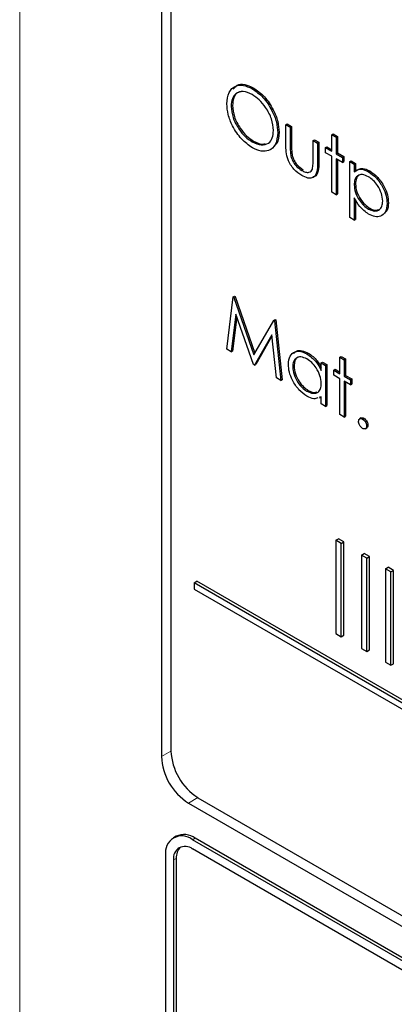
# Paper-space layout 'Blatt2' of a CAD drawing. Header units: millimetres. Extents: x 5 to 418, y 2 to 292.
# Tile 32 of 104: x 119.62 to 121.26, y 180.71 to 185.02. Entities that reach past the tile are written whole.
import ezdxf

# ---------------------------------------------------------------- set-up
doc = ezdxf.new("R2010")
doc.units = ezdxf.units.MM

psp = doc.layouts.new('Blatt2')

# ---------------------------------------------------------------- linework, layer by layer
at = {"color": 7, "linetype": 'Continuous', "lineweight": 18}
for p, q in [((119.6233, 188.548), (119.6233, 177.1616)), ((120.8072, 184.4632), (120.8131, 184.4666)), ((120.9269, 184.39), (120.9328, 184.3934)), ((120.2853, 181.8164), (120.2441, 181.7934)), ((120.4025, 181.6135), (120.3619, 181.5893)), ((120.3796, 181.4294), (120.3914, 181.4362)), ((120.2971, 181.3409), (120.3089, 181.3477))]:
    psp.add_line(p, q, dxfattribs=at)
at = {"color": 7, "linetype": 'Continuous', "lineweight": 25}
for p, q in [((120.2441, 187.3051), (120.2441, 181.7934)), ((120.2853, 187.2608), (120.2853, 181.8172)), ((120.64, 184.715), (120.6459, 184.7184)), ((120.5489, 184.6379), (120.5548, 184.6413)), ((120.7882, 184.5572), (120.7941, 184.5606)), ((120.7882, 184.5572), (120.8072, 184.5462)), ((120.7882, 184.4717), (120.7882, 184.5572)), ((120.7941, 184.5606), (120.8131, 184.5496)), ((120.8072, 184.5462), (120.8131, 184.5496)), ((120.8072, 184.5462), (120.8072, 184.4632)), ((120.8131, 184.5496), (120.8131, 184.4666)), ((120.6409, 184.4821), (120.6468, 184.4855)), ((120.7528, 184.5212), (120.7587, 184.5246)), ((120.9079, 184.4881), (120.9137, 184.4915)), ((120.9079, 184.4051), (120.9079, 184.4881)), ((120.9079, 184.4881), (120.9269, 184.4771)), ((120.9137, 184.4915), (120.9328, 184.4805)), ((120.9894, 184.5133), (120.9953, 184.5167)), ((120.9894, 184.5133), (121.0085, 184.5023)), ((120.9894, 184.441), (120.9894, 184.5133)), ((120.9953, 184.5167), (121.0144, 184.5057)), ((121.0085, 184.5023), (121.0144, 184.5057)), ((121.0085, 184.5023), (121.0085, 184.43)), ((121.0144, 184.5057), (121.0144, 184.4334)), ((120.9269, 184.4771), (120.9328, 184.4805)), ((120.9269, 184.4771), (120.9269, 184.39)), ((120.9328, 184.4805), (120.9328, 184.3934)), ((120.9622, 184.4567), (120.9681, 184.4601)), ((120.9622, 184.4347), (120.9622, 184.4567)), ((120.9622, 184.4567), (120.9894, 184.441)), ((120.9681, 184.4601), (120.9894, 184.4478)), ((120.8102, 184.4196), (120.8161, 184.423)), ((120.9894, 184.419), (120.9622, 184.4347)), ((120.9894, 184.262), (120.9894, 184.419)), ((121.0085, 184.43), (121.0144, 184.4334)), ((121.0085, 184.43), (121.0357, 184.4143)), ((121.0357, 184.3924), (121.0085, 184.4081)), ((121.0085, 184.4081), (121.0085, 184.251)), ((121.0144, 184.4334), (121.0416, 184.4177)), ((121.0144, 184.4047), (121.0144, 184.2544)), ((121.0357, 184.4143), (121.0416, 184.4177)), ((121.0357, 184.4143), (121.0357, 184.3924)), ((121.0416, 184.4177), (121.0416, 184.3958)), ((121.0683, 184.3955), (121.0742, 184.3989)), ((121.0742, 184.3989), (121.0932, 184.3879)), ((120.8578, 184.3568), (120.8637, 184.3602)), ((121.0357, 184.3924), (121.0416, 184.3958)), ((121.0683, 184.3955), (121.0873, 184.3845)), ((121.0683, 184.1505), (121.0683, 184.3955)), ((121.0873, 184.3845), (121.0932, 184.3879)), ((121.0873, 184.3845), (121.0873, 184.3514)), ((121.0932, 184.3879), (121.0932, 184.3548)), ((121.15, 184.3515), (121.1559, 184.3549)), ((121.0873, 184.2946), (121.0932, 184.298)), ((121.0085, 184.251), (120.9894, 184.262)), ((121.0085, 184.251), (121.0144, 184.2544)), ((121.0873, 184.2379), (121.0873, 184.1395)), ((121.0932, 184.2287), (121.0932, 184.1429)), ((121.1501, 184.1881), (121.156, 184.1915)), ((121.2315, 184.2123), (121.2374, 184.2157)), ((121.0873, 184.1395), (121.0683, 184.1505)), ((121.0873, 184.1395), (121.0932, 184.1429)), ((120.5298, 183.5747), (120.5578, 183.8035)), ((120.5578, 183.8035), (120.5637, 183.8069)), ((120.5578, 183.8035), (120.5605, 183.8019)), ((120.5605, 183.8019), (120.5664, 183.8053)), ((120.5605, 183.8019), (120.6481, 183.5504)), ((120.5637, 183.8069), (120.5664, 183.8053)), ((120.5664, 183.8053), (120.6525, 183.558)), ((120.5693, 183.7286), (120.549, 183.5637)), ((120.5733, 183.717), (120.5549, 183.5671)), ((120.6461, 183.5076), (120.5693, 183.7286)), ((120.6481, 183.5504), (120.7355, 183.7009)), ((120.7355, 183.7009), (120.7414, 183.7044)), ((120.7355, 183.7009), (120.7383, 183.6994)), ((120.7383, 183.6994), (120.7441, 183.7028)), ((120.7383, 183.6994), (120.7664, 183.4381)), ((120.7414, 183.7044), (120.7441, 183.7028)), ((120.7441, 183.7028), (120.7723, 183.4415)), ((120.727, 183.6372), (120.6504, 183.5051)), ((120.7276, 183.6315), (120.6563, 183.5085)), ((120.7473, 183.4492), (120.727, 183.6372)), ((120.549, 183.5637), (120.5298, 183.5747)), ((120.549, 183.5637), (120.5549, 183.5671)), ((120.8805, 183.5544), (120.8864, 183.5578)), ((121.0248, 183.5402), (121.0307, 183.5436)), ((121.0248, 183.5402), (121.0438, 183.5292)), ((121.0248, 183.468), (121.0248, 183.5402)), ((121.0307, 183.5436), (121.0497, 183.5326)), ((120.6504, 183.5051), (120.6461, 183.5076)), ((120.6504, 183.5051), (120.6563, 183.5085)), ((120.8181, 183.498), (120.824, 183.5015)), ((120.9432, 183.5151), (120.9491, 183.5185)), ((120.9432, 183.482), (120.9432, 183.5151)), ((120.9432, 183.5151), (120.9622, 183.5041)), ((120.9491, 183.5185), (120.9681, 183.5075)), ((120.9622, 183.5041), (120.9681, 183.5075)), ((120.9622, 183.5041), (120.9622, 183.3251)), ((120.9681, 183.5075), (120.9681, 183.3285)), ((121.0438, 183.5292), (121.0497, 183.5326)), ((121.0438, 183.5292), (121.0438, 183.457)), ((121.0497, 183.5326), (121.0497, 183.4604)), ((120.9976, 183.4837), (121.0035, 183.4871)), ((120.9976, 183.4617), (120.9976, 183.4837)), ((120.9976, 183.4837), (121.0248, 183.468)), ((121.0248, 183.446), (120.9976, 183.4617)), ((121.0035, 183.4871), (121.0248, 183.4748)), ((121.0438, 183.457), (121.0497, 183.4604)), ((121.0438, 183.457), (121.071, 183.4413)), ((121.0497, 183.4604), (121.0769, 183.4447)), ((120.7664, 183.4381), (120.7473, 183.4492)), ((120.7664, 183.4381), (120.7723, 183.4415)), ((121.0248, 183.289), (121.0248, 183.446)), ((121.071, 183.4193), (121.0438, 183.435)), ((121.0438, 183.435), (121.0438, 183.278)), ((121.0497, 183.4316), (121.0497, 183.2814)), ((121.071, 183.4413), (121.0769, 183.4447)), ((121.071, 183.4413), (121.071, 183.4193)), ((121.071, 183.4193), (121.0769, 183.4227)), ((121.0769, 183.4447), (121.0769, 183.4227)), ((120.8806, 183.3911), (120.8865, 183.3945)), ((120.9432, 183.367), (120.9356, 183.3649)), ((120.936, 183.3622), (120.9432, 183.3664)), ((120.9432, 183.3361), (120.9432, 183.367)), ((120.9622, 183.3251), (120.9432, 183.3361)), ((120.9622, 183.3251), (120.9681, 183.3285)), ((121.0438, 183.278), (121.0248, 183.289)), ((121.0438, 183.278), (121.0497, 183.2814)), ((121.1182, 183.2745), (121.1108, 183.2702)), ((121.1241, 183.2694), (121.13, 183.2728)), ((121.1417, 183.2387), (121.1476, 183.2421)), ((121.1357, 183.2268), (121.1431, 183.2311)), ((121.0072, 182.7392), (121.019, 182.746)), ((121.0308, 182.7256), (121.0072, 182.7392)), ((121.0072, 182.7392), (121.0072, 182.3309)), ((121.0426, 182.7324), (121.019, 182.746)), ((121.0308, 182.7256), (121.0426, 182.7324)), ((121.0308, 182.3173), (121.0308, 182.7256)), ((121.0426, 182.3241), (121.0426, 182.7324)), ((121.1194, 182.6744), (121.1312, 182.6812)), ((121.1548, 182.6676), (121.1312, 182.6812)), ((121.143, 182.6608), (121.1194, 182.6744)), ((121.1194, 182.6744), (121.1194, 182.2661)), ((121.143, 182.6608), (121.1548, 182.6676)), ((121.143, 182.2525), (121.143, 182.6608)), ((121.1548, 182.2593), (121.1548, 182.6676)), ((121.2237, 182.6142), (121.2355, 182.621)), ((121.2473, 182.6006), (121.2237, 182.6142)), ((121.2237, 182.6142), (121.2237, 182.2059)), ((121.2591, 182.6074), (121.2355, 182.621)), ((121.2473, 182.6006), (121.2591, 182.6074)), ((121.2473, 182.1923), (121.2473, 182.6006)), ((121.2591, 182.1991), (121.2591, 182.6074)), ((120.3866, 182.5531), (120.3984, 182.5599)), ((126.1771, 179.2103), (120.3866, 182.5531)), ((120.3866, 182.5531), (120.3866, 182.5258)), ((126.1889, 179.2171), (120.3984, 182.5599)), ((120.3866, 182.5258), (126.1771, 179.1831)), ((121.0072, 182.3309), (121.0308, 182.3173)), ((121.0308, 182.3173), (121.0426, 182.3241)), ((121.1194, 182.2661), (121.143, 182.2525)), ((121.143, 182.2525), (121.1548, 182.2593)), ((121.2237, 182.2059), (121.2473, 182.1923)), ((121.2473, 182.1923), (121.2591, 182.1991)), ((120.4032, 181.6131), (126.2957, 178.2114)), ((120.3619, 181.5893), (126.3134, 178.1536)), ((120.308, 181.4444), (120.2963, 181.4376)), ((126.2721, 178.0277), (120.3796, 181.4294)), ((126.2839, 178.0345), (120.3914, 181.4362)), ((121.8527, 180.5381), (120.3796, 181.3886)), ((120.2617, 181.3613), (120.2617, 179.4561)), ((120.2971, 181.3409), (120.2971, 179.4357)), ((120.3089, 181.3477), (120.3089, 179.4425))]:
    psp.add_line(p, q, dxfattribs=at)
for centre, radius, start, end in [((120.5412, 181.8289), 0.2561, 182.6055, 237.3945), ((120.4999, 181.805), 0.2561, 182.6055, 237.3945), ((120.3336, 181.373), 0.0728, 50.7967, 189.214), ((120.3425, 181.368), 0.0838, 54.3824, 114.3071), ((120.3474, 181.3491), 0.0509, 50.7967, 189.214), ((120.3702, 181.3529), 0.0616, 134.0045, 184.8598)]:
    psp.add_arc(centre, radius, start, end, dxfattribs=at)
for points, knots in [([(120.5298, 184.6488), (120.5318, 184.6665), (120.5357, 184.7021), (120.5647, 184.7283), (120.6014, 184.7328), (120.6271, 184.721), (120.64, 184.715)], [0, 0, 0, 0, 0.279731, 0.559327, 0.77968, 1, 1, 1, 1]), ([(120.6409, 184.6893), (120.6275, 184.6951), (120.6007, 184.7065), (120.5701, 184.6969), (120.5517, 184.6728), (120.5498, 184.6495), (120.5489, 184.6379)], [0, 0, 0, 0, 0.279627, 0.55935, 0.77963, 1, 1, 1, 1]), ([(120.5978, 184.7025), (120.59, 184.7013), (120.5732, 184.6988), (120.5578, 184.6758), (120.5558, 184.6528), (120.5548, 184.6413)], [0, 0, 0, 0, 0.303416, 0.651638, 1, 1, 1, 1]), ([(120.5573, 184.7124), (120.5627, 184.719), (120.575, 184.7341), (120.6076, 184.7358), (120.6331, 184.7242), (120.6459, 184.7184)], [0, 0, 0, 0, 0.2774234, 0.6387397, 1, 1, 1, 1]), ([(120.64, 184.715), (120.6566, 184.7034), (120.6898, 184.6802), (120.727, 184.624), (120.7496, 184.5683), (120.7517, 184.5369), (120.7528, 184.5212)], [0, 0, 0, 0, 0.2797673, 0.5593585, 0.7795711, 1, 1, 1, 1]), ([(120.6459, 184.7184), (120.6625, 184.7068), (120.6957, 184.6836), (120.7329, 184.6274), (120.7555, 184.5717), (120.7576, 184.5403), (120.7587, 184.5246)], [0, 0, 0, 0, 0.2797673, 0.5593585, 0.7795711, 1, 1, 1, 1]), ([(120.7338, 184.5322), (120.7322, 184.5487), (120.7289, 184.5817), (120.7031, 184.6303), (120.6725, 184.6675), (120.6514, 184.6821), (120.6409, 184.6893)], [0, 0, 0, 0, 0.279468, 0.55887, 0.779516, 1, 1, 1, 1]), ([(120.6417, 184.4565), (120.6252, 184.4681), (120.5924, 184.4913), (120.5558, 184.547), (120.5332, 184.6021), (120.531, 184.6332), (120.5298, 184.6488)], [0, 0, 0, 0, 0.279663, 0.559354, 0.779636, 1, 1, 1, 1]), ([(120.5489, 184.6379), (120.5505, 184.6215), (120.5537, 184.5887), (120.5794, 184.5406), (120.6094, 184.5032), (120.6304, 184.4891), (120.6409, 184.4821)], [0, 0, 0, 0, 0.279416, 0.5590765, 0.779478, 1, 1, 1, 1]), ([(120.5548, 184.6413), (120.5564, 184.6249), (120.5596, 184.5921), (120.5853, 184.544), (120.6153, 184.5066), (120.6363, 184.4925), (120.6468, 184.4855)], [0, 0, 0, 0, 0.279416, 0.5590765, 0.779478, 1, 1, 1, 1]), ([(120.6409, 184.4821), (120.6544, 184.4761), (120.6813, 184.4641), (120.7125, 184.4729), (120.7309, 184.4972), (120.7328, 184.5205), (120.7338, 184.5322)], [0, 0, 0, 0, 0.27983, 0.559389, 0.779654, 1, 1, 1, 1]), ([(120.7528, 184.5212), (120.751, 184.5033), (120.7472, 184.4674), (120.717, 184.4427), (120.6805, 184.4379), (120.6546, 184.4503), (120.6417, 184.4565)], [0, 0, 0, 0, 0.27963, 0.559343, 0.779597, 1, 1, 1, 1]), ([(120.6468, 184.4855), (120.6607, 184.4783), (120.6795, 184.4686), (120.6936, 184.4736), (120.6972, 184.4749)], [0, 0, 0, 0, 0.744695, 1, 1, 1, 1]), ([(120.7587, 184.5246), (120.7578, 184.5055), (120.7565, 184.4792), (120.7415, 184.4682), (120.7374, 184.4651)], [0, 0, 0, 0, 0.727298, 1, 1, 1, 1]), ([(120.8577, 184.3349), (120.8459, 184.3428), (120.8224, 184.3586), (120.7894, 184.4134), (120.7886, 184.4496), (120.7882, 184.4717)], [0, 0, 0, 0, 0.2809699, 0.5597849, 1, 1, 1, 1]), ([(120.8072, 184.4632), (120.8072, 184.4553), (120.8072, 184.4413), (120.8093, 184.4262), (120.8102, 184.4196)], [0, 0, 0, 0, 0.560377, 1, 1, 1, 1]), ([(120.8131, 184.4666), (120.8131, 184.4587), (120.8131, 184.4447), (120.8152, 184.4296), (120.8161, 184.423)], [0, 0, 0, 0, 0.560377, 1, 1, 1, 1]), ([(120.8102, 184.4196), (120.8126, 184.4122), (120.8173, 184.3975), (120.8343, 184.3734), (120.8489, 184.3631), (120.8578, 184.3568)], [0, 0, 0, 0, 0.280117, 0.560544, 1, 1, 1, 1]), ([(120.8161, 184.423), (120.8185, 184.4156), (120.8232, 184.4009), (120.8402, 184.3768), (120.8548, 184.3665), (120.8637, 184.3602)], [0, 0, 0, 0, 0.280117, 0.560544, 1, 1, 1, 1]), ([(120.9047, 184.3633), (120.9059, 184.3707), (120.9079, 184.384), (120.9079, 184.3986), (120.9079, 184.4051)], [0, 0, 0, 0, 0.559371, 1, 1, 1, 1]), ([(120.9269, 184.39), (120.9267, 184.3767), (120.9264, 184.3503), (120.9115, 184.324), (120.8849, 184.3212), (120.8668, 184.3304), (120.8577, 184.3349)], [0, 0, 0, 0, 0.281501, 0.559646, 0.779298, 1, 1, 1, 1]), ([(120.8578, 184.3568), (120.8634, 184.354), (120.8744, 184.3484), (120.8885, 184.3479), (120.8992, 184.3528), (120.9029, 184.3598), (120.9047, 184.3633)], [0, 0, 0, 0, 0.28027, 0.560007, 0.780074, 1, 1, 1, 1]), ([(120.9328, 184.3934), (120.9325, 184.3804), (120.9319, 184.3547), (120.9214, 184.3299), (120.9088, 184.3293), (120.9063, 184.3292)], [0, 0, 0, 0, 0.448451, 0.891556, 1, 1, 1, 1]), ([(121.0873, 184.3514), (121.097, 184.3576), (121.1143, 184.3686), (121.139, 184.3567), (121.15, 184.3515)], [0, 0, 0, 0, 0.558418, 1, 1, 1, 1]), ([(121.0932, 184.3548), (121.1029, 184.361), (121.1202, 184.372), (121.1449, 184.3601), (121.1559, 184.3549)], [0, 0, 0, 0, 0.558418, 1, 1, 1, 1]), ([(121.1498, 184.3296), (121.1406, 184.3338), (121.1223, 184.3421), (121.1016, 184.335), (121.0891, 184.3186), (121.0879, 184.3026), (121.0873, 184.2946)], [0, 0, 0, 0, 0.279747, 0.559315, 0.779515, 1, 1, 1, 1]), ([(121.117, 184.3386), (121.1136, 184.3379), (121.1042, 184.3361), (121.0952, 184.3216), (121.0939, 184.3059), (121.0932, 184.298)], [0, 0, 0, 0, 0.2198506, 0.6096723, 1, 1, 1, 1]), ([(121.2125, 184.223), (121.2112, 184.2342), (121.2087, 184.2566), (121.1919, 184.2896), (121.1712, 184.315), (121.157, 184.3247), (121.1498, 184.3296)], [0, 0, 0, 0, 0.279387, 0.559092, 0.779508, 1, 1, 1, 1]), ([(121.15, 184.3515), (121.1619, 184.3431), (121.1857, 184.3262), (121.2122, 184.286), (121.2289, 184.2461), (121.2306, 184.2236), (121.2315, 184.2123)], [0, 0, 0, 0, 0.279627, 0.559432, 0.779703, 1, 1, 1, 1]), ([(121.1559, 184.3549), (121.1678, 184.3465), (121.1916, 184.3296), (121.2181, 184.2894), (121.2348, 184.2495), (121.2365, 184.227), (121.2374, 184.2157)], [0, 0, 0, 0, 0.279627, 0.559432, 0.779703, 1, 1, 1, 1]), ([(121.0873, 184.2946), (121.0884, 184.2834), (121.0904, 184.2611), (121.1077, 184.2279), (121.1286, 184.2029), (121.143, 184.193), (121.1501, 184.1881)], [0, 0, 0, 0, 0.279654, 0.558875, 0.779455, 1, 1, 1, 1]), ([(121.0932, 184.298), (121.0943, 184.2868), (121.0963, 184.2645), (121.1136, 184.2313), (121.1345, 184.2063), (121.1488, 184.1964), (121.156, 184.1915)], [0, 0, 0, 0, 0.279654, 0.558875, 0.779455, 1, 1, 1, 1]), ([(121.1506, 184.1659), (121.1368, 184.1759), (121.1121, 184.194), (121.0949, 184.2245), (121.0873, 184.2379)], [0, 0, 0, 0, 0.558466, 1, 1, 1, 1]), ([(121.1501, 184.1881), (121.1592, 184.1842), (121.1773, 184.1763), (121.1977, 184.1835), (121.2101, 184.1998), (121.2117, 184.2153), (121.2125, 184.223)], [0, 0, 0, 0, 0.279628, 0.559247, 0.779775, 1, 1, 1, 1]), ([(121.2315, 184.2123), (121.2301, 184.1993), (121.2273, 184.1733), (121.2052, 184.1558), (121.1787, 184.1524), (121.16, 184.1614), (121.1506, 184.1659)], [0, 0, 0, 0, 0.2795398, 0.5592729, 0.7795593, 1, 1, 1, 1]), ([(121.156, 184.1915), (121.1653, 184.187), (121.1796, 184.1802), (121.1902, 184.1849), (121.1938, 184.1865)], [0, 0, 0, 0, 0.650568, 1, 1, 1, 1]), ([(121.2374, 184.2157), (121.2365, 184.2021), (121.2351, 184.1813), (121.2228, 184.1729), (121.2186, 184.17)], [0, 0, 0, 0, 0.658028, 1, 1, 1, 1]), ([(120.7991, 183.5093), (120.8005, 183.5222), (120.8035, 183.5479), (120.8259, 183.5648), (120.8525, 183.5678), (120.8711, 183.5589), (120.8805, 183.5544)], [0, 0, 0, 0, 0.279413, 0.559191, 0.779548, 1, 1, 1, 1]), ([(120.8807, 183.5323), (120.8717, 183.5363), (120.8535, 183.5444), (120.8328, 183.5376), (120.8204, 183.5214), (120.8189, 183.5058), (120.8181, 183.498)], [0, 0, 0, 0, 0.279767, 0.559291, 0.779719, 1, 1, 1, 1]), ([(120.8234, 183.557), (120.8269, 183.5607), (120.8358, 183.5701), (120.8587, 183.5709), (120.8771, 183.5622), (120.8864, 183.5578)], [0, 0, 0, 0, 0.246314, 0.623076, 1, 1, 1, 1]), ([(120.8482, 183.5411), (120.8448, 183.5405), (120.8355, 183.5388), (120.8265, 183.5244), (120.8248, 183.5091), (120.824, 183.5015)], [0, 0, 0, 0, 0.219758, 0.610009, 1, 1, 1, 1]), ([(120.8805, 183.5544), (120.8945, 183.5445), (120.9195, 183.5268), (120.936, 183.4957), (120.9432, 183.482)], [0, 0, 0, 0, 0.559062, 1, 1, 1, 1]), ([(120.8864, 183.5578), (120.9005, 183.5481), (120.9229, 183.5326), (120.9377, 183.5052), (120.9432, 183.4951)], [0, 0, 0, 0, 0.628792, 1, 1, 1, 1]), ([(120.8799, 183.3695), (120.868, 183.378), (120.8441, 183.395), (120.8178, 183.4355), (120.8015, 183.4754), (120.7999, 183.498), (120.7991, 183.5093)], [0, 0, 0, 0, 0.279573, 0.559333, 0.779589, 1, 1, 1, 1]), ([(120.8181, 183.498), (120.8194, 183.4869), (120.822, 183.4645), (120.8387, 183.4315), (120.8592, 183.4058), (120.8734, 183.396), (120.8806, 183.3911)], [0, 0, 0, 0, 0.279429, 0.559146, 0.77957, 1, 1, 1, 1]), ([(120.824, 183.5015), (120.8253, 183.4903), (120.8278, 183.4679), (120.8445, 183.4349), (120.8651, 183.4092), (120.8793, 183.3994), (120.8865, 183.3945)], [0, 0, 0, 0, 0.279429, 0.559146, 0.77957, 1, 1, 1, 1]), ([(120.9432, 183.4252), (120.9422, 183.4364), (120.9402, 183.4588), (120.923, 183.492), (120.9024, 183.5178), (120.888, 183.5275), (120.8807, 183.5323)], [0, 0, 0, 0, 0.27966, 0.55921, 0.779487, 1, 1, 1, 1]), ([(120.8806, 183.3911), (120.8897, 183.3871), (120.9078, 183.3791), (120.929, 183.3849), (120.9413, 183.4014), (120.9426, 183.4173), (120.9432, 183.4252)], [0, 0, 0, 0, 0.2798222, 0.5593866, 0.7796028, 1, 1, 1, 1]), ([(120.9277, 183.3627), (120.9224, 183.3603), (120.909, 183.3543), (120.8909, 183.3638), (120.8799, 183.3695)], [0, 0, 0, 0, 0.396538, 1, 1, 1, 1]), ([(120.8865, 183.3945), (120.8958, 183.39), (120.9106, 183.3828), (120.9218, 183.3872), (120.926, 183.3889)], [0, 0, 0, 0, 0.628782, 1, 1, 1, 1]), ([(121.1064, 183.2591), (121.1067, 183.262), (121.1073, 183.2676), (121.1121, 183.2715), (121.1179, 183.2723), (121.122, 183.2703), (121.1241, 183.2694)], [0, 0, 0, 0, 0.2795762, 0.5592837, 0.7795524, 1, 1, 1, 1]), ([(121.1241, 183.2285), (121.1215, 183.2304), (121.1163, 183.2341), (121.1105, 183.243), (121.107, 183.2517), (121.1066, 183.2567), (121.1064, 183.2591)], [0, 0, 0, 0, 0.2795812, 0.5591432, 0.7795754, 1, 1, 1, 1]), ([(121.1177, 183.2737), (121.118, 183.274), (121.1195, 183.2756), (121.1239, 183.2755), (121.1279, 183.2737), (121.13, 183.2728)], [0, 0, 0, 0, 0.116538, 0.55809, 1, 1, 1, 1]), ([(121.1241, 183.2694), (121.1267, 183.2675), (121.1319, 183.2638), (121.1376, 183.2549), (121.1413, 183.2461), (121.1416, 183.2412), (121.1417, 183.2387)], [0, 0, 0, 0, 0.279602, 0.559212, 0.779475, 1, 1, 1, 1]), ([(121.1417, 183.2387), (121.1414, 183.2359), (121.1408, 183.2302), (121.136, 183.2264), (121.1302, 183.2256), (121.1261, 183.2276), (121.1241, 183.2285)], [0, 0, 0, 0, 0.2794691, 0.5593578, 0.7796739, 1, 1, 1, 1]), ([(121.13, 183.2728), (121.1326, 183.2709), (121.1378, 183.2672), (121.1435, 183.2583), (121.1471, 183.2495), (121.1475, 183.2446), (121.1476, 183.2421)], [0, 0, 0, 0, 0.279602, 0.559212, 0.779475, 1, 1, 1, 1]), ([(121.1476, 183.2421), (121.1474, 183.2392), (121.1469, 183.234), (121.1436, 183.2319), (121.1422, 183.231)], [0, 0, 0, 0, 0.554441, 1, 1, 1, 1])]:
    psp.add_open_spline(points, degree=3, knots=knots, dxfattribs=at)

doc.saveas('drawing.dxf')
